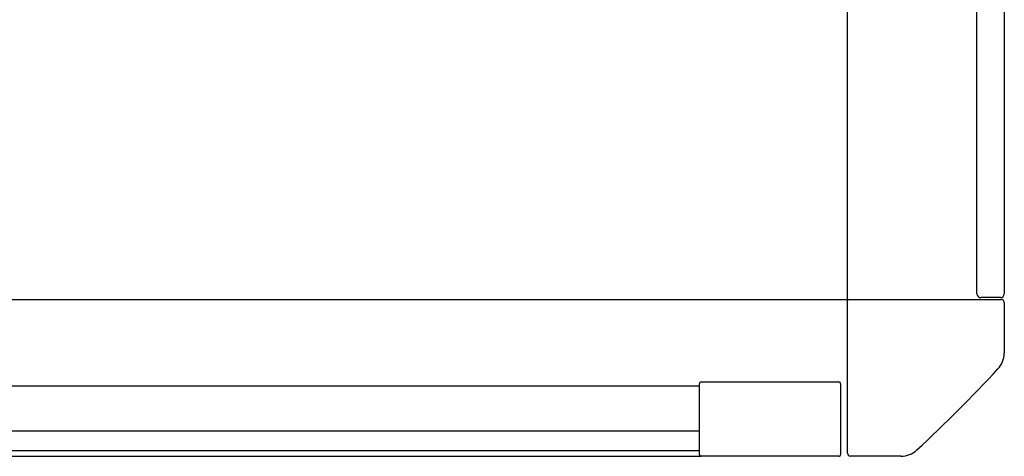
# Model space of a CAD drawing. Header units: metres. Extents: x 15.7 to 54.8, y -39.7 to 1.1.
# Tile 68 of 256: x 21.864 to 22.367, y -23.838 to -23.615. Entities that reach past the tile are written whole.
import ezdxf

# ---------------------------------------------------------------- set-up
doc = ezdxf.new("R2010")
doc.units = ezdxf.units.M
doc.header["$MEASUREMENT"] = 0
doc.layers.add('2D', color=252, linetype='Continuous')

# ---------------------------------------------------------------- blocks, each defined once
blk = doc.blocks.new('2D_QYOS_150')
for p, q in [((1.469989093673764, -0.9704523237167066, 0.01200000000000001), (1.469989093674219, -0.0800000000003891, 0.01200000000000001)), ((1.536036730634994, -0.967002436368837, 0.01200000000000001), (1.536036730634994, -0.08300243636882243, 0.01200000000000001)), ((1.550036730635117, -0.08300243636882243, 0.01200000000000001), (1.550036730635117, -0.967002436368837, 0.01200000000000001)), ((0.08000000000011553, -0.9699540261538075, 0.01200000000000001), (1.469989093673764, -0.9699540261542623, 0.01200000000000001)), ((1.470489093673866, -0.9699523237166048, 0.01200000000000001), (1.548489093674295, -0.9699523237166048, 0.01200000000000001)), ((1.548036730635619, -0.9690024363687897, 0.01200000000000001), (1.538036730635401, -0.9690024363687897, 0.01200000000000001)), ((1.469989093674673, -1.048452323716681, 0.01200000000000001), (1.469989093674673, -0.9704523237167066, 0.01200000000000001)), ((1.549989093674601, -0.971452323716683, 0.01200000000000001), (1.549989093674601, -0.9972608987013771, 0.01200000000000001)), ((0.6556073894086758, -1.013982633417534, 0.01200000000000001), (1.394367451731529, -1.013982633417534, 0.01200000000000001)), ((1.394367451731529, -1.013985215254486, 0.01200000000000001), (1.394367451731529, -1.012999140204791, 0.01200000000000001)), ((1.394367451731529, -1.048999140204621, 0.01200000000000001), (1.394367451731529, -1.013985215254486, 0.01200000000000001)), ((1.395367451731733, -1.011999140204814, 0.01200000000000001), (1.465493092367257, -1.011999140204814, 0.01200000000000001)), ((1.466493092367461, -1.012999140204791, 0.01200000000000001), (1.466493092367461, -1.048999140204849, 0.01200000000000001)), ((0.6556073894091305, -1.036982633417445, 0.01200000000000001), (1.394367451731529, -1.036982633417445, 0.01200000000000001)), ((0.6547883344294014, -1.049982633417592, 0.01200000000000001), (1.395186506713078, -1.049982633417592, 0.01200000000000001)), ((0.6556073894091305, -1.046982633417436, 0.01200000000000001), (1.394367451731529, -1.046982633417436, 0.01200000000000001)), ((1.465493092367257, -1.049999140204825, 0.01200000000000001), (1.395367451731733, -1.049999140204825, 0.01200000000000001)), ((1.497297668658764, -1.049952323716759, 0.01200000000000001), (1.471489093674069, -1.049952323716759, 0.01200000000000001))]:
    blk.add_line(p, q)
for centre, radius, start, end in [((1.470489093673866, -0.9704523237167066, 0.01200000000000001), 0.0005000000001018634, 89.99999999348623, 179.9999999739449), ((1.538036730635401, -0.9670024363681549, 0.01200000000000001), 0.002000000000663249, 180.0000000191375, 270), ((1.54803673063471, -0.9670024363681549, 0.01200000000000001), 0.002000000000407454, 270, 359.9999999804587), ((1.548489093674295, -0.9714523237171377, 0.01200000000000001), 0.001500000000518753, 2.008848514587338e-08, 90), ((1.537989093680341, -0.9972608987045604, 0.01200000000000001), 0.01199999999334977, 317.1215127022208, 1.520315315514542e-08), ((0.9684170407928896, -0.4683802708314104, 0.01200000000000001), 0.7892560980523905, 312.8784872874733, 317.1215127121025), ((1.395367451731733, -1.012999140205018, 0.01200000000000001), 0.001000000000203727, 90.00000000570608, 179.9999999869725), ((1.465493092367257, -1.012999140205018, 0.01200000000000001), 0.001000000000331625, 1.873361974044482e-08, 90), ((1.395367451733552, -1.048999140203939, 0.01200000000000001), 0.001000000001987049, 180.0000000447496, 208.353877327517), ((1.395367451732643, -1.048999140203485, 0.01200000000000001), 0.001000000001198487, 208.3538773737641, 269.9999999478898), ((1.465493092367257, -1.048999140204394, 0.01200000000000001), 0.001000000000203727, 270.0000000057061, 359.9999999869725), ((1.471489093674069, -1.048452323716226, 0.01200000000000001), 0.001500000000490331, 180.0000000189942, 270), ((1.497297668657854, -1.037952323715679, 0.01200000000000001), 0.01200000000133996, 270.0000000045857, 312.8784872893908)]:
    blk.add_arc(centre, radius, start, end)

msp = doc.modelspace()

# ---------------------------------------------------------------- block references
at = {"layer": '2D'}
msp.add_blockref('2D_QYOS_150', (20.81697451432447, -22.78793906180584, 0.01200000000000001), dxfattribs=at)

doc.saveas('drawing.dxf')
